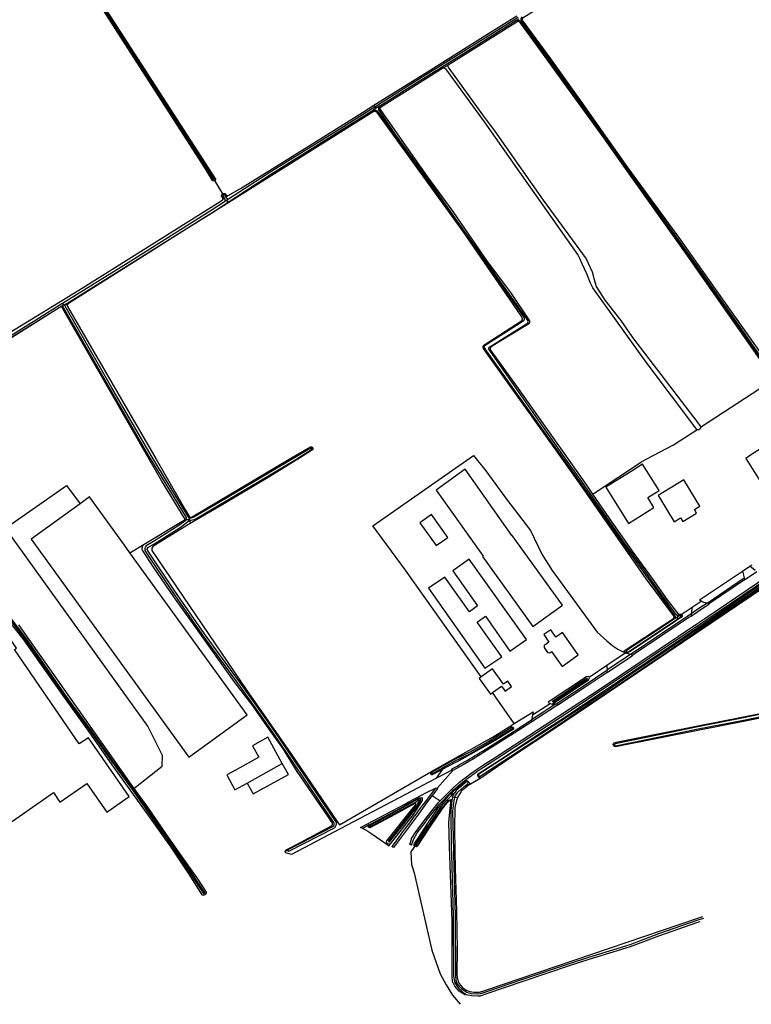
# Model space of a CAD drawing. Header units: metres. Extents: x 174255 to 175175, y 462028 to 462911.
# Tile 238 of 256: x 175065.36 to 175068.51, y 462714.08 to 462718.32. Entities that reach past the tile are written whole.
import ezdxf

# ---------------------------------------------------------------- set-up
doc = ezdxf.new("R2010")
doc.units = ezdxf.units.M
doc.layers.add('N-XX-AL-LIJN_0.20-G', color=7, linetype='Continuous', lineweight=25)

# ---------------------------------------------------------------- blocks, each defined once
blk = doc.blocks.new('Situatie')
at = {"lineweight": -3}
for p, q in [((11.4526, 4.7029), (11.4637, 4.7099)), ((11.4582, 4.6985), (11.4632, 4.7019)), ((11.1582, 4.5107), (11.1378, 4.498)), ((10.8486, 4.3248), (10.8373, 4.3177)), ((10.8445, 4.3305), (10.839, 4.3372)), ((10.8445, 4.3305), (10.8486, 4.3248)), ((10.864, 4.3346), (10.8486, 4.3248)), ((10.8598, 4.3235), (10.8669, 4.3285)), ((10.8473, 4.3161), (10.8365, 4.3094)), ((10.1544, 4.0133), (10.1508, 4.0191)), ((10.1887, 3.9563), (10.1544, 4.0133)), ((10.1915, 3.9525), (10.1887, 3.9563)), ((10.2101, 3.9479), (10.2025, 3.9425)), ((10.1954, 3.9378), (10.1885, 3.9313)), ((10.2069, 3.9287), (10.1966, 3.922)), ((10.2139, 3.9333), (10.2069, 3.9287)), ((10.2128, 3.9208), (10.2069, 3.9287)), ((10.2144, 3.919), (10.2128, 3.9208)), ((9.4935, 3.4725), (9.5034, 3.4776)), ((9.4989, 3.4848), (9.5034, 3.4776)), ((9.5034, 3.4776), (9.514, 3.4831)), ((9.51, 3.4772), (9.5241, 3.4833)), ((9.4927, 3.4697), (9.4992, 3.4724)), ((10.5751, 2.864), (10.5697, 2.8607)), ((10.0319, 2.5558), (10.0256, 2.5571)), ((10.0319, 2.5558), (10.0454, 2.5545)), ((10.0454, 2.559), (10.0454, 2.5545)), ((10.0469, 2.5656), (10.0471, 2.5595)), ((10.0477, 2.5504), (10.049, 2.5379)), ((12.4247, 2.3329), (12.4556, 2.3537)), ((12.434, 2.2954), (12.487, 2.3312)), ((12.2721, 2.1956), (12.4321, 2.3037)), ((12.2085, 2.1772), (12.2476, 2.2032)), ((12.1361, 2.1355), (12.1283, 2.1298)), ((12.1362, 2.1305), (12.1423, 2.1345)), ((12.1423, 2.1345), (12.1476, 2.1381)), ((12.1423, 2.1345), (12.1472, 2.1276)), ((12.1507, 2.1453), (12.144, 2.1405)), ((12.1472, 2.1276), (12.1485, 2.1259)), ((12.1578, 2.1405), (12.1632, 2.1449)), ((11.8404, 1.9277), (11.9195, 1.9815)), ((11.9432, 1.9742), (11.8418, 1.9065)), ((11.922, 1.9839), (11.9264, 1.9868)), ((11.6207, 1.7601), (11.5171, 1.693)), ((11.4348, 1.658), (11.4384, 1.6601)), ((11.8689, 1.5852), (11.8741, 1.5856)), ((10.2936, 1.4211), (10.4451, 1.5047)), ((11.0844, 1.4613), (11.0883, 1.4628)), ((11.1082, 1.442), (11.136, 1.481)), ((11.1778, 1.4777), (11.1082, 1.442)), ((11.1785, 1.4756), (11.1121, 1.4007)), ((11.2988, 1.4423), (11.2441, 1.4101)), ((11.287, 1.4504), (11.2901, 1.4522)), ((11.2464, 1.4268), (11.2434, 1.4254)), ((11.0903, 1.3674), (11.1238, 1.344)), ((11.1745, 1.3685), (11.177, 1.3825)), ((11.1778, 1.3604), (11.1758, 1.3518)), ((11.1878, 1.3592), (11.1778, 1.3604)), ((11.1989, 1.3579), (11.1878, 1.3592)), ((11.1706, 1.3416), (11.1721, 1.3508))]:
    blk.add_line(p, q, dxfattribs=at)
for points in [[(10.1887, 3.9563), (10.1892, 3.9566), (10.1904, 3.9573), (10.1917, 3.9578), (10.193, 3.9582), (10.1944, 3.9584), (10.1958, 3.9584), (10.1971, 3.9583), (10.1979, 3.9582), (10.2047, 3.9489), (10.2055, 3.9484), (10.2064, 3.9479), (10.2073, 3.9477), (10.2082, 3.9476), (10.2092, 3.9476), (10.2101, 3.9479), (10.2125, 3.9493), (10.2645, 3.9786), (10.4425, 4.0904), (10.7899, 4.3067), (10.839, 4.3372), (11.0702, 4.4809), (11.3255, 4.6415), (11.4545, 4.7229)], [(9.014, 5.79), (10.1575, 4.0194), (10.1575, 4.019), (10.1574, 4.018), (10.1571, 4.0169), (10.1567, 4.0159), (10.1562, 4.015), (10.1555, 4.0142), (10.1547, 4.0135), (10.1544, 4.0133)], [(10.1544, 4.0133), (10.1538, 4.0129), (10.1529, 4.0125), (10.1518, 4.0122), (10.1508, 4.012), (10.1497, 4.0121), (10.1487, 4.0122), (10.1476, 4.0126), (10.1467, 4.0131), (10.1458, 4.0137), (10.1451, 4.0144), (10.1143, 4.0639), (9.687, 4.728), (9.257, 5.4)], [(9.1564, 5.5578), (9.4227, 5.1441), (9.6443, 4.8005), (9.9587, 4.3167), (10.148, 4.0195), (10.1485, 4.0191), (10.1491, 4.0189), (10.1497, 4.0188), (10.1504, 4.0189), (10.1508, 4.0191), (10.151, 4.0192), (10.1515, 4.0196), (10.1519, 4.0201), (10.1522, 4.0206), (10.1523, 4.0213), (10.1522, 4.0219), (10.1522, 4.0222), (9.963, 4.3194), (9.6485, 4.8032), (9.4269, 5.1468), (9.1606, 5.5606)], [(12.6481, 5.4431), (12.26, 5.2008), (12.2322, 5.1835), (11.9441, 5.0037), (11.6617, 4.8263), (11.4775, 4.7106), (11.4771, 4.7094), (11.4768, 4.7081), (11.4766, 4.7068), (11.4766, 4.7055), (11.4768, 4.7042), (11.4771, 4.703), (11.4776, 4.7018), (11.4782, 4.7006), (11.479, 4.6996), (11.4793, 4.6992), (11.5922, 4.5475), (11.7273, 4.3565), (11.9307, 4.0695), (12.1487, 3.7693), (12.2322, 3.6516), (12.8264, 2.8142)], [(11.4596, 4.7156), (11.2782, 4.6014), (11.0086, 4.434), (10.8445, 4.3305)], [(10.864, 4.3346), (11.0123, 4.4281), (11.2819, 4.5955), (11.4526, 4.7029)], [(11.4526, 4.7029), (11.4531, 4.703), (11.4546, 4.7033), (11.4562, 4.7034), (11.4578, 4.7033), (11.4594, 4.7031), (11.4609, 4.7027), (11.4625, 4.7022), (11.4632, 4.7019), (11.464, 4.7016), (11.4654, 4.7008), (11.4668, 4.6999), (11.4681, 4.6989), (11.4693, 4.6977), (11.572, 4.5578), (11.7559, 4.3028), (11.8496, 4.1718), (12.0657, 3.8675), (12.2322, 3.6315), (12.4048, 3.3864), (12.5636, 3.1587)], [(12.5685, 3.1621), (12.4097, 3.3898), (12.2322, 3.6419), (12.0674, 3.8726), (11.8508, 4.1769), (11.6627, 4.4414), (11.4822, 4.6895), (11.4728, 4.7026), (11.4726, 4.7043), (11.4725, 4.706), (11.4726, 4.7078), (11.4726, 4.7079), (11.4728, 4.7095), (11.4732, 4.7112), (11.4738, 4.7128), (11.4745, 4.7144), (11.4753, 4.7159), (11.4763, 4.7174), (11.477, 4.7183)], [(11.1582, 4.5107), (11.1578, 4.5094), (11.1576, 4.508), (11.1575, 4.5066), (11.1576, 4.5052), (11.1578, 4.5038), (11.1582, 4.5024), (11.1587, 4.5011), (11.1594, 4.4999), (11.1602, 4.4987), (11.1612, 4.4977), (11.1612, 4.4976), (11.3065, 4.2965), (11.3585, 4.2279), (11.5666, 3.9284), (11.7528, 3.6769), (11.7775, 3.6202), (11.7873, 3.5872), (11.7958, 3.5572), (11.8328, 3.4988), (11.9019, 3.4111), (11.9519, 3.3389), (12.2322, 2.9706), (12.2435, 2.9558), (12.2438, 2.9544), (12.244, 2.9531), (12.2441, 2.9518), (12.561, 3.1586)], [(12.5135, 3.2246), (12.2322, 3.6265), (12.1794, 3.7019), (11.9137, 4.0747), (11.8258, 4.2015), (11.6848, 4.395), (11.5382, 4.597), (11.4686, 4.6933), (11.4676, 4.6944), (11.4666, 4.6954), (11.4654, 4.6963), (11.4642, 4.697), (11.4629, 4.6976), (11.4615, 4.6981), (11.4601, 4.6984), (11.4587, 4.6985), (11.4582, 4.6985), (11.1582, 4.5107)], [(11.1378, 4.498), (10.8669, 4.3285), (10.8662, 4.3277), (10.8655, 4.3269), (10.865, 4.326), (10.8646, 4.325), (10.8644, 4.3239), (10.8643, 4.3229), (10.8644, 4.3218), (10.8646, 4.3208), (10.865, 4.3198), (10.8656, 4.3189), (10.8657, 4.3187), (10.9587, 4.1856), (11.0687, 4.0313), (11.1783, 3.8801), (11.3236, 3.6696), (11.4263, 3.5323), (11.5083, 3.4101), (11.5086, 3.4087), (11.5088, 3.4072), (11.5088, 3.4057), (11.5086, 3.4042), (11.5083, 3.4027), (11.5078, 3.4013), (11.5072, 3.3999), (11.5064, 3.3987), (11.5055, 3.3975), (11.5045, 3.3964), (11.5034, 3.3954), (11.5021, 3.3946), (11.5009, 3.3939), (11.3711, 3.3148), (11.344, 3.2974), (11.343, 3.2968), (11.342, 3.2962), (11.3412, 3.2954), (11.3405, 3.2944), (11.3399, 3.2934), (11.3394, 3.2924), (11.3391, 3.2912), (11.3389, 3.2901), (11.339, 3.2889), (11.3391, 3.2877), (11.3395, 3.2866), (11.3399, 3.2855), (11.3405, 3.2845), (11.3411, 3.2838), (11.46, 3.1182), (11.6746, 2.8142), (11.7503, 2.7069), (11.7796, 2.6643), (11.7867, 2.669), (11.99, 2.8034), (12.0105, 2.8142), (12.1286, 2.8764), (12.2283, 2.9415), (12.2277, 2.9418), (12.0109, 3.2318), (11.7809, 3.5518), (11.7707, 3.5721), (11.7545, 3.6123), (11.7349, 3.6554), (11.7247, 3.6774), (11.7157, 3.6954), (11.4671, 4.0491), (11.3155, 4.2664), (11.1523, 4.4887), (11.1518, 4.4896), (11.1508, 4.491), (11.1498, 4.4923), (11.1486, 4.4934), (11.1472, 4.4945), (11.1458, 4.4955), (11.1444, 4.4963), (11.1428, 4.4969), (11.1412, 4.4974), (11.1395, 4.4978), (11.1378, 4.498)], [(10.8445, 4.3305), (10.6966, 4.2373), (10.3995, 4.0537), (10.2139, 3.9333)], [(12.1476, 2.1381), (12.1461, 2.139), (12.1444, 2.14), (12.144, 2.1405), (12.1416, 2.1435), (12.1396, 2.1462), (12.0782, 2.2306), (11.9983, 2.343), (11.9132, 2.4608), (11.8543, 2.545), (11.7335, 2.7188), (11.6653, 2.8142), (11.4947, 3.0589), (11.3371, 3.2825), (11.3364, 3.2833), (11.3356, 3.2843), (11.3349, 3.2854), (11.3344, 3.2866), (11.334, 3.2879), (11.3338, 3.2892), (11.3337, 3.2905), (11.3338, 3.2918), (11.3341, 3.2931), (11.3345, 3.2943), (11.3351, 3.2955), (11.3358, 3.2966), (11.3366, 3.2977), (11.3375, 3.2986), (11.496, 3.3963), (11.4965, 3.3965), (11.4976, 3.3973), (11.4987, 3.3981), (11.4997, 3.3991), (11.5005, 3.4002), (11.5012, 3.4014), (11.5018, 3.4026), (11.5022, 3.4039), (11.5025, 3.4053), (11.5026, 3.4066), (11.5025, 3.408), (11.5023, 3.4094), (11.5019, 3.4107), (11.4905, 3.4276), (11.3856, 3.5759), (11.208, 3.8257), (11.0865, 3.9977), (10.9324, 4.2115), (10.864, 4.3117), (10.8631, 4.3128), (10.8622, 4.3142), (10.8614, 4.3157), (10.8608, 4.3172), (10.8603, 4.3189), (10.86, 4.3205), (10.8598, 4.3222), (10.8598, 4.3235), (10.8598, 4.3239), (10.86, 4.3255), (10.8603, 4.3272), (10.8607, 4.3288), (10.8613, 4.3303), (10.8621, 4.3318), (10.863, 4.3332), (10.864, 4.3346)], [(11.3007, 1.878), (10.9748, 2.3375), (10.8349, 2.5275), (11.2674, 2.8301), (11.3206, 2.7642), (11.4092, 2.6432), (11.5124, 2.5082), (11.5613, 2.4064), (11.6063, 2.3363), (11.7994, 2.0704), (11.8418, 2.0333), (11.8669, 2.0108), (11.8881, 1.9976), (11.9109, 1.9859), (11.9206, 1.9925), (12.1276, 2.1291), (12.1283, 2.1298), (12.129, 2.1308), (12.1296, 2.1319), (12.13, 2.133), (12.1303, 2.1342), (12.1305, 2.1354), (12.1305, 2.1367), (12.1303, 2.1379), (12.1299, 2.1391), (12.1295, 2.1402), (12.1288, 2.1412), (12.1281, 2.1422), (12.0102, 2.3002), (11.8678, 2.5036), (11.7306, 2.7016), (11.6503, 2.8142), (11.3302, 3.2628), (11.3107, 3.2915), (11.3101, 3.2927), (11.3096, 3.294), (11.3093, 3.2953), (11.3092, 3.2966), (11.3092, 3.298), (11.3094, 3.2993), (11.3097, 3.3006), (11.3102, 3.3019), (11.3108, 3.3031), (11.3115, 3.3042), (11.3119, 3.3047), (11.4738, 3.4092), (11.4748, 3.4104), (11.4757, 3.4116), (11.4764, 3.413), (11.477, 3.4144), (11.4774, 3.4159), (11.4777, 3.4174), (11.4778, 3.4189), (11.4777, 3.4205), (11.4775, 3.422), (11.4772, 3.4235), (11.4766, 3.4249), (11.476, 3.4263), (11.4754, 3.4273), (11.4071, 3.5282), (11.2236, 3.7936), (10.8531, 4.3063), (10.8527, 4.3066), (10.8515, 4.3076), (10.8502, 4.3085), (10.8488, 4.3092), (10.8473, 4.3098), (10.8458, 4.3102), (10.8442, 4.3105), (10.8427, 4.3106), (10.8411, 4.3105), (10.8395, 4.3103), (10.838, 4.3099), (10.8365, 4.3094), (10.7083, 4.2292), (10.2144, 3.919), (10.0586, 3.8211), (9.5252, 3.4838), (9.5241, 3.4833), (9.5232, 3.4826), (9.5223, 3.4818), (9.5216, 3.4809), (9.521, 3.4799), (9.5206, 3.4788), (9.5202, 3.4777), (9.5201, 3.4765), (9.5201, 3.4754), (9.5203, 3.4742), (9.5206, 3.4731), (9.521, 3.4722), (9.9023, 2.8142), (10.0291, 2.5953), (10.0463, 2.5661), (10.0469, 2.5656), (10.0474, 2.5652), (10.0489, 2.5646), (10.051, 2.5644), (10.0651, 2.571), (10.4747, 2.8142), (10.5658, 2.8684), (10.5668, 2.8684), (10.568, 2.8684), (10.5692, 2.8682), (10.5704, 2.8678), (10.5715, 2.8673), (10.5726, 2.8666), (10.5736, 2.8659), (10.5744, 2.865), (10.5751, 2.864), (10.5757, 2.8629), (10.5762, 2.8617), (10.5765, 2.8605), (10.5766, 2.8593), (10.5766, 2.8581), (10.5764, 2.8568), (10.5761, 2.8557), (10.5756, 2.8545), (10.5234, 2.8218), (10.3913, 2.7406), (10.1825, 2.6148), (10.049, 2.5379), (9.8923, 2.4412), (9.8878, 2.4382), (9.8841, 2.4316), (9.8837, 2.4247), (9.8841, 2.4219), (10.2892, 1.823), (10.4812, 1.5484), (10.6839, 1.2514), (10.6912, 1.2407), (11.0845, 1.4692), (11.1304, 1.4958), (11.3528, 1.6194), (11.4209, 1.6633), (11.4429, 1.6775), (11.4426, 1.678), (11.3488, 1.8102)], [(10.2128, 3.9208), (10.4032, 4.0448), (10.7003, 4.2313), (10.8373, 4.3177)], [(10.8373, 4.3177), (10.8379, 4.3177), (10.8399, 4.3177), (10.842, 4.3174), (10.844, 4.317), (10.846, 4.3165), (10.8473, 4.3161), (10.848, 4.3158), (10.8499, 4.315), (10.8517, 4.314), (10.8534, 4.3129), (10.926, 4.2111), (11.0776, 3.9989), (11.2038, 3.8231), (11.3805, 3.573), (11.4837, 3.4263), (11.4839, 3.4257), (11.4845, 3.4242), (11.4849, 3.4225), (11.4852, 3.4208), (11.4853, 3.4192), (11.4852, 3.4175), (11.485, 3.4158), (11.4846, 3.4141), (11.4841, 3.4125), (11.4834, 3.411), (11.4826, 3.4095), (11.4816, 3.4081), (11.452, 3.3898), (11.3172, 3.304), (11.3165, 3.3036), (11.3157, 3.3029), (11.3149, 3.3021), (11.3142, 3.3012), (11.3137, 3.3002), (11.3133, 3.2991), (11.3131, 3.298), (11.313, 3.2969), (11.3131, 3.2957), (11.3133, 3.2946), (11.3137, 3.2936), (11.3143, 3.2926), (11.3215, 3.2807), (11.4901, 3.0458), (11.6554, 2.8142), (11.727, 2.7142), (11.8477, 2.5404), (11.9067, 2.4562), (11.9917, 2.3384), (12.0717, 2.226), (12.1328, 2.1419), (12.1353, 2.1379), (12.1361, 2.1355), (12.1366, 2.1343), (12.1368, 2.1327), (12.1362, 2.1305)], [(9.205, 3.3195), (9.5878, 3.5532), (10.1777, 3.9234), (10.1878, 3.9306), (10.1885, 3.9313), (10.1891, 3.9322), (10.1895, 3.933), (10.1898, 3.934), (10.1899, 3.935), (10.1899, 3.936), (10.1897, 3.9369), (10.1894, 3.9379), (10.1889, 3.9387), (10.1835, 3.9475), (10.1838, 3.9489), (10.1841, 3.9503), (10.1846, 3.9515), (10.1853, 3.9527), (10.1861, 3.9539), (10.187, 3.9549), (10.1881, 3.9558), (10.1887, 3.9563)], [(10.2139, 3.9333), (10.2129, 3.9335), (10.2114, 3.934), (10.21, 3.9346), (10.2086, 3.9353), (10.2073, 3.9362), (10.2061, 3.9372), (10.205, 3.9383), (10.204, 3.9395), (10.2025, 3.9425), (10.1977, 3.9521), (10.1971, 3.9526), (10.1963, 3.953), (10.1954, 3.9533), (10.1945, 3.9534), (10.1936, 3.9533), (10.1927, 3.9531), (10.1919, 3.9527), (10.1915, 3.9525), (10.1911, 3.9522), (10.1905, 3.9516), (10.1899, 3.9509), (10.1896, 3.9501), (10.1893, 3.9492), (10.1892, 3.9483), (10.1893, 3.9474), (10.1935, 3.9402), (10.1938, 3.94), (10.1948, 3.9387), (10.1954, 3.9378), (10.1957, 3.9373), (10.1964, 3.9359), (10.197, 3.9344), (10.1975, 3.9329), (10.1978, 3.9313), (10.198, 3.9297), (10.198, 3.9281), (10.1979, 3.9265), (10.1976, 3.925), (10.1972, 3.9235), (10.1966, 3.922)], [(10.1966, 3.922), (10.139, 3.8847), (9.782, 3.6589), (9.4989, 3.4848)], [(9.514, 3.4831), (9.5178, 3.4851), (9.7895, 3.6537), (10.0123, 3.7946), (10.1444, 3.8762), (10.2128, 3.9208)], [(9.4989, 3.4848), (9.497, 3.4837), (9.2385, 3.3213), (9.2096, 3.303)], [(10.0454, 2.559), (10.0406, 2.5676), (9.8808, 2.8306), (9.7119, 3.122), (9.5102, 3.4729), (9.51, 3.4741), (9.5099, 3.4753), (9.5099, 3.4765), (9.51, 3.4772), (9.5101, 3.4777), (9.5105, 3.4788), (9.511, 3.4799), (9.5116, 3.4809), (9.5124, 3.4818), (9.5133, 3.4826), (9.514, 3.4831)], [(9.7896, 2.4123), (9.8502, 2.4488), (10.0126, 2.5468), (10.0227, 2.5523), (10.0235, 2.5528), (10.0242, 2.5535), (10.0248, 2.5543), (10.0252, 2.5552), (10.0256, 2.5571), (10.0256, 2.5581), (10.0254, 2.5591), (10.0251, 2.56), (10.0246, 2.5609), (10.0244, 2.5612), (9.9274, 2.7196), (9.8729, 2.8142), (9.5003, 3.4614), (9.4977, 3.4676), (9.4971, 3.4682), (9.4963, 3.4688), (9.4955, 3.4693), (9.4946, 3.4696), (9.4937, 3.4697), (9.4927, 3.4697), (9.4918, 3.4696), (9.4909, 3.4693), (9.49, 3.4688), (9.4846, 3.4662), (9.2052, 3.2905)], [(9.3107, 2.1025), (9.8063, 1.397), (9.9286, 1.4931), (9.9295, 1.5395), (9.866, 1.6665), (9.2536, 2.5182), (9.5167, 2.7015), (9.5749, 2.6231)], [(9.2041, 3.2921), (9.2379, 3.3136), (9.3334, 3.3731), (9.4846, 3.4679), (9.4935, 3.4725)], [(9.4935, 3.4725), (9.4945, 3.4728), (9.4956, 3.473), (9.4966, 3.473), (9.4977, 3.4729), (9.4987, 3.4726), (9.4992, 3.4724), (9.4997, 3.4722), (9.5007, 3.4716), (9.5015, 3.4709), (9.5022, 3.4701), (9.5029, 3.4692), (9.7048, 3.1156), (9.8723, 2.8254), (10.0313, 2.5637), (10.0317, 2.5587), (10.0319, 2.5558)], [(12.2441, 2.9518), (12.2441, 2.9518), (12.2439, 2.9504), (12.2437, 2.9491), (12.2432, 2.9478), (12.2426, 2.9466), (12.2419, 2.9454), (12.2411, 2.9444), (12.2401, 2.9435), (12.239, 2.9426), (12.2378, 2.9419), (12.2366, 2.9414), (12.2353, 2.941), (12.234, 2.9408), (12.2326, 2.9407), (12.2313, 2.9408), (12.2299, 2.941), (12.2286, 2.9414), (12.2283, 2.9415)], [(11.287, 1.4504), (11.2864, 1.4518), (11.2859, 1.4532), (11.2856, 1.4547), (11.2855, 1.4563), (11.2855, 1.4578), (11.2857, 1.4593), (11.2913, 1.4636), (11.3842, 1.5227), (11.5712, 1.6465), (11.6631, 1.7054), (11.7413, 1.7586), (11.8915, 1.8596), (12.1382, 2.0265), (12.2322, 2.0905), (12.3834, 2.1934), (12.7105, 2.4146)], [(13.4468, 2.8958), (13.3282, 2.8142), (13.0307, 2.6096), (12.2322, 2.0701), (11.6482, 1.6756), (11.418, 1.5235), (11.2988, 1.4423), (11.2976, 1.4424), (11.2961, 1.4428), (11.2947, 1.4433), (11.2933, 1.4439), (11.292, 1.4447), (11.2907, 1.4456), (11.2896, 1.4466), (11.2886, 1.4478), (11.2877, 1.449), (11.287, 1.4504)], [(11.2901, 1.4522), (11.2906, 1.4512), (11.2924, 1.4504), (11.2956, 1.4508), (11.5275, 1.6009), (11.6455, 1.6804), (11.7371, 1.7412), (11.8438, 1.8121), (11.9922, 1.9127), (12.1008, 1.9861), (12.2322, 2.0776), (12.3567, 2.1617), (12.5533, 2.293)], [(12.5533, 2.2989), (12.3567, 2.1676), (12.2322, 2.0835), (12.1983, 2.0608), (12.0877, 1.984), (11.9692, 1.9048), (11.8338, 1.8124), (11.7094, 1.7304), (11.5775, 1.6441), (11.4324, 1.5504), (11.2902, 1.4592), (11.2891, 1.4558), (11.2895, 1.4533), (11.2901, 1.4522)], [(12.5748, 2.8659), (12.5444, 2.912), (12.5155, 2.893), (12.5309, 2.8698), (12.5128, 2.8578), (12.5093, 2.8633), (12.5065, 2.8615), (12.4597, 2.8317), (12.4384, 2.8181), (12.4488, 2.8018), (12.5041, 2.7151), (12.5067, 2.7167), (12.5313, 2.7324), (12.5738, 2.7595), (12.575, 2.7603), (12.5216, 2.844), (12.5399, 2.8561), (12.5459, 2.847), (12.5748, 2.8659)], [(10.0427, 2.5491), (10.0477, 2.5504), (10.0696, 2.5561), (10.3444, 2.719), (10.5035, 2.8139), (10.516, 2.8224), (10.5687, 2.8551), (10.5693, 2.8555), (10.5698, 2.856), (10.5703, 2.8566), (10.5706, 2.8573), (10.5707, 2.858), (10.5707, 2.8587), (10.5705, 2.8595), (10.5702, 2.8601), (10.5697, 2.8607), (10.5692, 2.8612), (10.5685, 2.8616), (10.5678, 2.8617), (10.567, 2.8618), (10.5663, 2.8617), (10.5656, 2.8614), (10.5651, 2.861), (10.4973, 2.8207), (10.1775, 2.6314), (10.0641, 2.5645), (10.0471, 2.5595), (10.0454, 2.559)], [(11.3094, 2.3971), (11.3068, 2.3952), (11.5232, 2.0946), (11.6505, 2.1862), (11.434, 2.4869), (11.4329, 2.4861), (11.231, 2.771), (11.1076, 2.6818), (11.3094, 2.3971)], [(12.0662, 2.6802), (11.9952, 2.793), (11.9461, 2.7622), (11.8369, 2.6935), (11.9344, 2.5384), (12.0436, 2.607), (12.0169, 2.6495), (12.0662, 2.6802)], [(12.0647, 2.6536), (12.1304, 2.545), (12.1587, 2.5621), (12.168, 2.5467), (12.2274, 2.5826), (12.218, 2.598), (12.2412, 2.612), (12.1724, 2.7259), (12.0616, 2.6589), (12.0647, 2.6536)], [(11.0013, 1.1538), (10.9936, 1.1561), (11.0007, 1.1794), (11.0015, 1.1822), (11.019, 1.2108), (11.0552, 1.2589), (11.0583, 1.263), (11.1155, 1.3354), (11.1238, 1.344), (11.1622, 1.384), (11.1848, 1.4045), (11.1857, 1.4052), (11.208, 1.4243), (11.2317, 1.4434), (11.256, 1.4618), (11.2809, 1.4795), (11.3063, 1.4964), (11.3486, 1.5238), (11.6381, 1.7114), (11.8168, 1.8298), (12.2322, 2.1087), (12.2663, 2.1316), (12.89, 2.5535), (13.1209, 2.7106)], [(11.0013, 1.1538), (11.0089, 1.1789), (11.0256, 1.2063), (11.0605, 1.2527), (11.0646, 1.2582), (11.1215, 1.3301), (11.168, 1.3784), (11.1686, 1.379), (11.1752, 1.3851), (11.1818, 1.3912), (11.1886, 1.3971), (11.1953, 1.4031), (11.2021, 1.409), (11.209, 1.4148), (11.216, 1.4205), (11.2229, 1.4262), (11.23, 1.4319), (11.237, 1.4374), (11.2442, 1.4429), (11.2513, 1.4484), (11.2586, 1.4538), (11.2658, 1.4591), (11.2732, 1.4643), (11.2805, 1.4695), (11.2879, 1.4746), (11.2954, 1.4797), (11.3029, 1.4847), (11.3104, 1.4896), (11.6424, 1.7047), (11.8213, 1.8231), (12.2322, 2.099), (12.2708, 2.1249), (12.8945, 2.5469)], [(9.7896, 2.4123), (9.7659, 2.4452), (9.6158, 2.6527), (9.5749, 2.6231), (9.3642, 2.4707), (10.0428, 1.5327), (10.2941, 1.7146), (9.7896, 2.4123)], [(11.7796, 2.6643), (11.8375, 2.5802), (11.9502, 2.4186), (12.0356, 2.3006), (12.1006, 2.2096), (12.1507, 2.1453)], [(10.0319, 2.5558), (10.0295, 2.5503), (10.0195, 2.5441), (9.9993, 2.5289), (9.8907, 2.46), (9.8598, 2.4418), (9.8556, 2.4359), (9.8532, 2.4302), (9.8543, 2.422), (9.8665, 2.4014), (9.971, 2.2452), (10.1021, 2.0573), (10.2643, 1.8357), (10.4014, 1.6415), (10.6658, 1.251), (10.6659, 1.2507), (10.6662, 1.2486), (10.6664, 1.2465), (10.6664, 1.2443), (10.6663, 1.2422), (10.666, 1.2401), (10.6655, 1.2381), (10.6649, 1.236), (10.6642, 1.234), (10.4694, 1.1337), (10.4688, 1.1322), (10.469, 1.1303), (10.47, 1.1289), (10.471, 1.1283), (10.4715, 1.1281), (10.4724, 1.128), (10.6689, 1.2284), (10.6704, 1.2298), (10.6718, 1.2313), (10.673, 1.2329), (10.6741, 1.2346), (10.6751, 1.2363), (10.676, 1.2382), (10.6767, 1.2401), (10.6772, 1.242), (10.6776, 1.244), (10.6779, 1.246), (10.6779, 1.2481), (10.6778, 1.2501), (10.6777, 1.2512), (10.4096, 1.6472), (10.2724, 1.8415), (10.1103, 2.0631), (9.9793, 2.2508), (9.875, 2.4068), (9.8639, 2.4254), (9.8635, 2.4287), (9.8644, 2.431), (9.8667, 2.4343), (9.896, 2.4516), (10.005, 2.5207), (10.0427, 2.5491)], [(10.0454, 2.5545), (10.0454, 2.5523), (10.0427, 2.5491)], [(11.1075, 2.4425), (11.1565, 2.4774), (11.0863, 2.576), (11.0373, 2.5413), (11.1075, 2.4425)], [(10.4657, 1.1282), (10.4654, 1.1288), (10.465, 1.1299), (10.4648, 1.1311), (10.4647, 1.1323), (10.4648, 1.1335), (10.465, 1.1347), (10.5209, 1.1641), (10.6572, 1.2366), (10.658, 1.2375), (10.6588, 1.2387), (10.6595, 1.24), (10.66, 1.2413), (10.6604, 1.2427), (10.6607, 1.2442), (10.6607, 1.2456), (10.6606, 1.2471), (10.6604, 1.2485), (10.66, 1.2499), (10.6594, 1.2513), (10.6587, 1.2525), (10.6579, 1.2537), (10.657, 1.2548), (10.6433, 1.2738), (10.5061, 1.4758), (10.4496, 1.5675), (10.3808, 1.6628), (10.3191, 1.7521), (10.2385, 1.8587), (10.1368, 2.0014), (10.0588, 2.1103), (9.9782, 2.223), (9.8903, 2.3505), (9.8432, 2.4228), (9.8428, 2.4248), (9.8425, 2.4269), (9.8423, 2.429), (9.8424, 2.4311), (9.8426, 2.4332), (9.8429, 2.4352), (9.8434, 2.4373), (9.8441, 2.4392), (9.8449, 2.4412), (9.8458, 2.4431), (9.8469, 2.4448), (9.8482, 2.4465), (9.8495, 2.4481), (9.8502, 2.4488)], [(11.4956, 2.0386), (11.2495, 2.3841), (11.1789, 2.3337), (11.2841, 2.1838), (11.2497, 2.1585), (11.1436, 2.3076), (11.074, 2.259), (11.3164, 1.916), (11.3888, 1.9647), (11.2836, 2.1129), (11.3198, 2.139), (11.4241, 1.9891), (11.4956, 2.0386)], [(9.2602, 2.1426), (9.3359, 2.0423), (9.4266, 1.9124), (9.5145, 1.786), (9.6122, 1.6526), (9.7101, 1.5147), (9.7957, 1.3977), (9.9498, 1.1761), (10.02, 1.0754), (10.1049, 0.9479), (10.1062, 0.9469), (10.1081, 0.9464), (10.1097, 0.9467), (10.1103, 0.9472), (10.1109, 0.9476), (10.1114, 0.9485), (10.1114, 0.9493), (10.1113, 0.95), (10.1101, 0.952), (10.0252, 1.0789), (9.9549, 1.1797), (9.8008, 1.4014), (9.7152, 1.5183), (9.6173, 1.6563), (9.5196, 1.7897), (9.4318, 1.916), (9.341, 2.046), (9.2653, 2.1463)], [(12.2721, 2.1956), (12.2579, 2.1975), (12.2494, 2.2022), (12.2476, 2.2032), (12.2424, 2.2061), (12.2404, 2.2092), (12.4247, 2.3329), (12.4321, 2.3037)], [(12.4798, 2.336), (12.4556, 2.3537), (12.4656, 2.3604)], [(10.1141, 0.9421), (10.1131, 0.9411), (10.1119, 0.9403), (10.1107, 0.9396), (10.1101, 0.9393), (10.1094, 0.939), (10.108, 0.9386), (10.1066, 0.9384), (10.1052, 0.9383), (10.1037, 0.9383), (10.1023, 0.9386), (10.1009, 0.9389), (10.0996, 0.9395), (10.044, 1.0296), (9.9644, 1.1488), (9.8785, 1.2701), (9.7901, 1.3923), (9.7138, 1.4998), (9.6044, 1.6553), (9.5119, 1.7828), (9.4265, 1.905), (9.3298, 2.042), (9.2639, 2.1248)], [(12.4321, 2.3037), (12.434, 2.2954), (12.2826, 2.193), (12.2721, 2.1956)], [(9.2923, 1.996), (9.3012, 2.0021), (9.1243, 2.2579), (8.9368, 2.1283), (9.0203, 2.0075), (9.1117, 1.8753), (9.0098, 1.8041), (8.9188, 1.937), (8.7874, 1.8457), (8.8787, 1.7143), (8.8746, 1.7114), (9.2207, 1.2135), (9.4604, 1.3801), (9.4883, 1.3395), (9.6048, 1.4198), (9.6903, 1.2962), (9.7859, 1.3632), (9.6119, 1.6156), (9.5718, 1.5892), (9.2923, 1.996)], [(12.1615, 2.1465), (12.2085, 2.1772), (12.2073, 2.1687), (12.2046, 2.1499)], [(12.2032, 2.1393), (12.2091, 2.1433), (12.2322, 2.1589), (12.2766, 2.1889), (12.2826, 2.193)], [(12.2721, 2.1956), (12.2322, 2.1686), (12.2046, 2.1499)], [(12.1485, 2.1259), (12.1351, 2.1168), (11.9392, 1.9859), (11.9348, 1.9836), (11.9298, 1.9818), (11.9241, 1.9829), (11.922, 1.9839)], [(12.1362, 2.1305), (12.0549, 2.0763), (11.9261, 1.992), (11.9257, 1.9905), (11.9258, 1.988), (11.9264, 1.9868), (11.9271, 1.9856), (11.9288, 1.9849), (11.9308, 1.9849), (12.0596, 2.0692), (12.1472, 2.1276)], [(12.2046, 2.1499), (12.1893, 2.1395), (11.9591, 1.9848), (11.9432, 1.9742)], [(12.2046, 2.1499), (12.2032, 2.1393), (12.1938, 2.1329), (11.9636, 1.9781), (11.9528, 1.971), (11.9432, 1.9742)], [(12.1472, 2.1276), (12.1578, 2.1347), (12.1588, 2.1369), (12.1587, 2.1384), (12.1578, 2.1405), (12.1557, 2.1421), (12.1531, 2.1418), (12.1476, 2.1381)], [(12.1632, 2.1449), (12.1635, 2.1444), (12.1641, 2.1435), (12.1646, 2.1424), (12.1649, 2.1413), (12.165, 2.1401), (12.165, 2.139), (12.1648, 2.1379), (12.1645, 2.1368), (12.1485, 2.1259)], [(12.1507, 2.1453), (12.1533, 2.1472), (12.1544, 2.1476), (12.1555, 2.1479), (12.1567, 2.148), (12.1578, 2.1479), (12.1589, 2.1477), (12.16, 2.1473), (12.161, 2.1468), (12.1615, 2.1465), (12.162, 2.1461), (12.1628, 2.1453), (12.1632, 2.1449)], [(11.5797, 2.0181), (11.5722, 2.0147), (11.571, 2.0047), (11.5857, 1.9834), (11.5955, 1.9819), (11.6025, 1.9865), (11.6484, 1.9229), (11.7183, 1.9733), (11.6497, 2.0685), (11.6221, 2.0487), (11.6006, 2.0804), (11.5698, 2.0597), (11.5915, 2.0266), (11.5797, 2.0181)], [(11.8689, 1.5852), (11.8686, 1.5863), (11.8692, 1.5912), (11.872, 1.5942), (11.8811, 1.5966), (12.2322, 1.6667), (12.5236, 1.7249), (12.7487, 1.7716), (13.6858, 2.0444), (13.6864, 2.0439), (13.6876, 2.0427), (13.6888, 2.0414), (13.6898, 2.04), (13.6907, 2.0385), (13.6915, 2.0369), (13.6921, 2.0353), (13.6925, 2.0336), (13.6928, 2.0319), (13.693, 2.0302)], [(12.6653, 1.7501), (12.4216, 1.6998), (12.2331, 1.6629), (12.0658, 1.6287), (11.8769, 1.5898), (11.8748, 1.5882), (11.874, 1.5867), (11.8741, 1.5856), (11.8744, 1.584), (11.8746, 1.5835), (11.8771, 1.5817), (11.8786, 1.5813), (12.0682, 1.6198), (12.2338, 1.6538), (12.4224, 1.6907), (12.6661, 1.741)], [(13.693, 2.0302), (13.693, 2.0284), (13.6928, 2.0267), (13.6925, 2.025), (13.692, 2.0233), (13.6913, 2.0217), (13.6912, 2.0216), (12.7558, 1.7505), (12.2322, 1.6471), (11.8855, 1.5787), (11.874, 1.5786), (11.8696, 1.582), (11.8689, 1.5852)], [(11.922, 1.9839), (11.92, 1.9849), (11.9191, 1.988), (11.9206, 1.9925)], [(11.8419, 1.8969), (11.8463, 1.8998), (11.9476, 1.9675), (11.9528, 1.971)], [(11.9432, 1.9742), (11.9195, 1.9815), (11.9109, 1.9859)], [(11.3007, 1.878), (11.2918, 1.8716), (11.3402, 1.8041), (11.3488, 1.8102), (11.3879, 1.8381), (11.4034, 1.8167), (11.4317, 1.8359), (11.4158, 1.8595), (11.3964, 1.8464), (11.3489, 1.9126), (11.3007, 1.878)], [(11.6207, 1.7601), (11.6092, 1.76), (11.6065, 1.7606), (11.7622, 1.8652), (11.7667, 1.8731), (11.7647, 1.8762), (11.8404, 1.9277), (11.8409, 1.9253), (11.8413, 1.923), (11.8416, 1.9206), (11.8418, 1.9183), (11.842, 1.9159), (11.8421, 1.9136), (11.8421, 1.9112), (11.842, 1.9088), (11.8418, 1.9065)], [(11.8418, 1.9065), (11.8419, 1.8969), (11.7474, 1.8338), (11.6343, 1.7594), (11.6207, 1.7601)], [(11.6207, 1.7601), (11.6233, 1.7617), (11.7429, 1.8405), (11.8418, 1.9065)], [(11.7647, 1.8762), (11.7646, 1.8765), (11.7625, 1.8799), (11.7537, 1.8787), (11.589, 1.7685), (11.5945, 1.7634), (11.5971, 1.7628)], [(11.6076, 1.7738), (11.7535, 1.8726), (11.7574, 1.8671), (11.6109, 1.7677), (11.6076, 1.7738)], [(11.6109, 1.7677), (11.6076, 1.7738), (11.7535, 1.8726), (11.7574, 1.8671), (11.6109, 1.7677)], [(11.6343, 1.7594), (11.6276, 1.755), (11.6251, 1.7534), (11.514, 1.6814)], [(11.5211, 1.7149), (11.5971, 1.7628), (11.6065, 1.7606)], [(11.4426, 1.678), (11.5235, 1.7281), (11.5211, 1.7149), (11.5179, 1.6972), (11.5171, 1.693)], [(11.4384, 1.6601), (11.4394, 1.6591), (11.4401, 1.6528), (11.3614, 1.604), (11.1951, 1.5116), (11.1875, 1.5074), (11.136, 1.481), (11.0894, 1.4561), (11.0886, 1.4562), (11.0877, 1.4566), (11.0846, 1.4598), (11.0844, 1.4613)], [(11.0883, 1.4628), (11.0888, 1.4623), (11.0894, 1.4619), (11.09, 1.4617), (11.0907, 1.4616), (11.0911, 1.4617), (11.1825, 1.5141), (11.2544, 1.5486), (11.333, 1.5939), (11.4317, 1.6532), (11.4352, 1.6558), (11.4354, 1.6572), (11.4342, 1.6588), (11.4326, 1.6596), (11.4298, 1.6591), (11.33, 1.599), (11.2516, 1.5539), (11.1798, 1.5194), (11.0888, 1.4672), (11.0883, 1.4667), (11.0879, 1.4661), (11.0877, 1.4655), (11.0876, 1.4648), (11.0877, 1.4641), (11.0879, 1.4634), (11.0883, 1.4628)], [(11.1778, 1.4777), (11.1748, 1.4827), (11.1857, 1.4885), (11.1967, 1.4944), (11.2076, 1.5003), (11.2184, 1.5064), (11.2292, 1.5125), (11.24, 1.5186), (11.2507, 1.5249), (11.2614, 1.5312), (11.272, 1.5376), (11.2826, 1.544), (11.2932, 1.5505), (11.3037, 1.5571), (11.3067, 1.5589), (11.4218, 1.6319), (11.5091, 1.6878), (11.5171, 1.693)], [(11.5171, 1.693), (11.514, 1.6814), (11.5135, 1.6811), (11.4261, 1.6252), (11.3109, 1.5522), (11.2675, 1.5255), (11.2233, 1.4999), (11.1785, 1.4756), (11.1778, 1.4777)], [(11.4209, 1.6633), (11.4287, 1.6634), (11.4329, 1.6626), (11.4365, 1.662), (11.4384, 1.6601)], [(10.4451, 1.5047), (10.3824, 1.6182), (10.3162, 1.5816), (10.3436, 1.532), (10.2616, 1.4868), (10.2058, 1.456), (10.2411, 1.3921), (10.2936, 1.4211)], [(10.2936, 1.4211), (10.3196, 1.3741), (10.471, 1.4577), (10.4451, 1.5047)], [(11.1082, 1.442), (11.0747, 1.4248), (11.0025, 1.3858), (10.7213, 1.2382), (10.4841, 1.1137), (10.4601, 1.1207), (10.4552, 1.1256), (10.465, 1.1347)], [(11.0844, 1.4613), (11.084, 1.464), (11.0845, 1.4692)], [(10.7915, 1.2255), (10.7809, 1.2297), (10.9722, 1.3308), (10.9868, 1.3385), (11.0406, 1.367), (11.0596, 1.3774), (11.1047, 1.3992)], [(11.1047, 1.3992), (11.1121, 1.4007), (11.111, 1.3943), (11.0903, 1.3674), (11.0659, 1.3356), (11.0303, 1.2879), (10.9231, 1.1438), (10.9156, 1.1474)], [(11.1047, 1.3992), (11.0596, 1.3405), (11.0425, 1.3181), (11.0255, 1.2957), (11.0246, 1.2945), (11.0085, 1.2732), (10.9916, 1.2506), (10.9748, 1.228), (10.958, 1.2054), (10.9413, 1.1827), (10.9247, 1.16), (10.9156, 1.1474)], [(11.177, 1.3825), (11.1958, 1.4007), (11.2308, 1.4257), (11.239, 1.432), (11.2421, 1.4306), (11.2464, 1.4268)], [(11.1878, 1.3592), (11.1891, 1.365), (11.2001, 1.3819), (11.2274, 1.4064), (11.2443, 1.4196), (11.2452, 1.421), (11.2444, 1.424), (11.2424, 1.4268), (11.24, 1.4278), (11.2382, 1.4275), (11.221, 1.4141), (11.1925, 1.3884), (11.1854, 1.3776)], [(11.2464, 1.4268), (11.2488, 1.4231), (11.2496, 1.4201), (11.2497, 1.4164), (11.2441, 1.4101), (11.2279, 1.3966), (11.2157, 1.387), (11.2144, 1.3854), (11.2078, 1.3737), (11.199, 1.3583), (11.1989, 1.3579)], [(9.8063, 1.397), (9.8644, 1.3178), (9.9454, 1.1996), (10.0195, 1.0939), (10.0778, 1.0133), (10.1178, 0.9511), (10.1178, 0.9511), (10.1177, 0.9497), (10.1175, 0.9483), (10.1171, 0.9469), (10.1166, 0.9456), (10.1159, 0.9443), (10.1151, 0.9431), (10.1141, 0.9421)], [(10.8194, 1.2406), (10.9532, 1.3136), (10.9907, 1.3341), (11.0337, 1.3576), (11.0437, 1.3586), (11.0464, 1.3546), (11.0471, 1.3509), (11.0469, 1.3457), (11.0187, 1.3014), (11.0122, 1.2911), (10.909, 1.1592)], [(11.0138, 1.1486), (11.0123, 1.1508), (11.0116, 1.1561), (11.013, 1.1607), (11.0319, 1.1885), (11.0683, 1.2436), (11.0876, 1.2726), (11.1167, 1.3152), (11.138, 1.3403), (11.1588, 1.3651), (11.169, 1.3748), (11.177, 1.3825)], [(11.1854, 1.3776), (11.1745, 1.3685), (11.1732, 1.3674), (11.1629, 1.3581), (11.1532, 1.3474), (11.1256, 1.3174), (11.0751, 1.243), (11.0724, 1.2392), (11.0147, 1.159), (11.0145, 1.1576), (11.0148, 1.1552), (11.0158, 1.1539), (11.0174, 1.1532), (11.0191, 1.1528), (11.02, 1.1529), (11.0211, 1.1539), (11.0767, 1.235), (11.0805, 1.2405), (11.1311, 1.314), (11.1523, 1.3374), (11.16, 1.3459), (11.166, 1.3492), (11.1721, 1.3508), (11.1758, 1.3518)], [(11.1778, 1.3604), (11.1798, 1.369), (11.1854, 1.3776)], [(12.2573, 0.8388), (12.2322, 0.8305), (12.0627, 0.7718), (11.94, 0.725), (11.7629, 0.6705), (11.6827, 0.645), (11.4779, 0.5762), (11.3228, 0.5227), (11.3112, 0.5189), (11.2957, 0.5139), (11.286, 0.5129), (11.2596, 0.5145), (11.2393, 0.5192), (11.2379, 0.5201), (11.2341, 0.5225), (11.2304, 0.525), (11.2268, 0.5277), (11.2233, 0.5305), (11.2199, 0.5334), (11.2166, 0.5365), (11.2134, 0.5396), (11.2103, 0.5429), (11.2074, 0.5463), (11.2045, 0.5497), (11.2018, 0.5533), (11.1993, 0.557), (11.1968, 0.5607), (11.1945, 0.5646), (11.1912, 0.5902), (11.1904, 0.8503), (11.1824, 1.116), (11.1822, 1.1312), (11.1793, 1.3004), (11.1848, 1.346), (11.1878, 1.3592)], [(11.1989, 1.3579), (11.1948, 1.3454), (11.1874, 1.3153), (11.1852, 1.2293), (11.1873, 1.1262), (11.1887, 1.0546), (11.1947, 0.8709), (11.1967, 0.7051), (11.1961, 0.5997), (11.1974, 0.5842), (11.2004, 0.5725), (11.2033, 0.5631), (11.2113, 0.5512), (11.2203, 0.5417), (11.2274, 0.5352), (11.2387, 0.5284), (11.2524, 0.5243), (11.2695, 0.5219), (11.293, 0.5215), (11.3169, 0.5281), (11.3208, 0.5294), (12.2322, 0.84), (12.2542, 0.8475)], [(10.7998, 1.2213), (10.8033, 1.2192), (10.8123, 1.2139), (10.8297, 1.202), (10.9041, 1.1512), (10.909, 1.1592), (10.9002, 1.1586), (10.8975, 1.1608), (10.895, 1.1628), (10.8937, 1.167), (10.8947, 1.1724), (11.0081, 1.3138), (11.0184, 1.3266), (11.0191, 1.3323), (11.0152, 1.333), (11.011, 1.3308), (10.9991, 1.3243), (10.9135, 1.2777), (10.8221, 1.228), (10.8162, 1.2309), (10.816, 1.2356), (10.8194, 1.2406), (10.7915, 1.2255), (10.7949, 1.2242), (10.7998, 1.2213)], [(10.9034, 1.1684), (10.9043, 1.168), (10.9052, 1.1679), (10.9065, 1.1681), (10.9079, 1.1697), (10.9181, 1.1831), (10.9676, 1.2457), (11.0148, 1.3059), (11.0288, 1.3238), (11.0412, 1.3478), (11.041, 1.3506), (11.0388, 1.3546), (11.0346, 1.3544), (11.0285, 1.352), (10.9923, 1.3321), (10.9445, 1.3058), (10.8203, 1.2374), (10.8199, 1.2359), (10.8195, 1.2339), (10.8198, 1.2329), (10.8208, 1.2318), (10.8213, 1.2318), (10.8232, 1.2321), (10.9251, 1.2883), (10.9963, 1.3275), (11.0233, 1.3424), (11.0293, 1.3468), (11.0344, 1.3497), (11.0371, 1.3495), (11.0374, 1.3481), (11.0373, 1.347), (11.0351, 1.344), (11.0315, 1.34), (11.0288, 1.3368), (11.0238, 1.3271), (11.0108, 1.3106), (10.9629, 1.2494), (10.9134, 1.1868), (10.9021, 1.172), (10.9021, 1.1704), (10.9027, 1.1693), (10.9034, 1.1684)], [(11.2336, 0.5088), (11.2231, 0.5144), (11.2065, 0.5262), (11.1875, 0.5475), (11.1778, 0.5678), (11.1754, 0.5903), (11.1753, 0.6497), (11.1752, 0.7204), (11.1752, 0.7255), (11.1751, 0.8256), (11.1646, 1.1485), (11.1612, 1.2532), (11.1696, 1.3367), (11.1706, 1.3416), (11.1698, 1.3437), (11.1672, 1.3453), (11.1642, 1.345), (11.1617, 1.3434), (11.1425, 1.3225), (11.1307, 1.3082), (11.0797, 1.232), (11.0249, 1.15), (11.0204, 1.1467), (11.0141, 1.1481), (11.0138, 1.1486), (11.0104, 1.1435), (10.9974, 1.1256), (11.0009, 1.0705), (11.0039, 1.0618), (11.0127, 1.0342), (11.0526, 0.859), (11.0884, 0.7018), (11.1071, 0.6493), (11.1243, 0.6009), (11.1496, 0.5526), (11.1766, 0.5078), (11.2096, 0.469)], [(11.1758, 1.3518), (11.1749, 1.3478), (11.1693, 1.3009), (11.172, 1.1412), (11.1724, 1.1158), (11.1804, 0.8501), (11.1812, 0.5902), (11.1868, 0.5619), (11.19, 0.5565), (11.1926, 0.5525), (11.1954, 0.5486), (11.1982, 0.5448), (11.2013, 0.5411), (11.2044, 0.5375), (11.2077, 0.534), (11.2111, 0.5307), (11.2146, 0.5274), (11.2182, 0.5243), (11.2219, 0.5214), (11.2257, 0.5185), (11.2297, 0.5158), (11.2336, 0.5133), (11.2363, 0.5117), (11.2585, 0.5065), (11.2861, 0.5049), (11.2982, 0.5062), (11.3002, 0.5069), (11.3254, 0.5151), (11.4805, 0.5686), (11.6852, 0.6374), (11.7653, 0.6629), (11.9427, 0.7174), (12.0655, 0.7643), (12.2322, 0.822), (12.2422, 0.8253)]]:
    blk.add_lwpolyline(points, dxfattribs=at)

msp = doc.modelspace()

# ---------------------------------------------------------------- block references
at = {"layer": 'N-XX-AL-LIJN_0.20-G'}
msp.add_blockref('Situatie', (175056.047, 462713.6112), dxfattribs=at)

doc.saveas('drawing.dxf')
